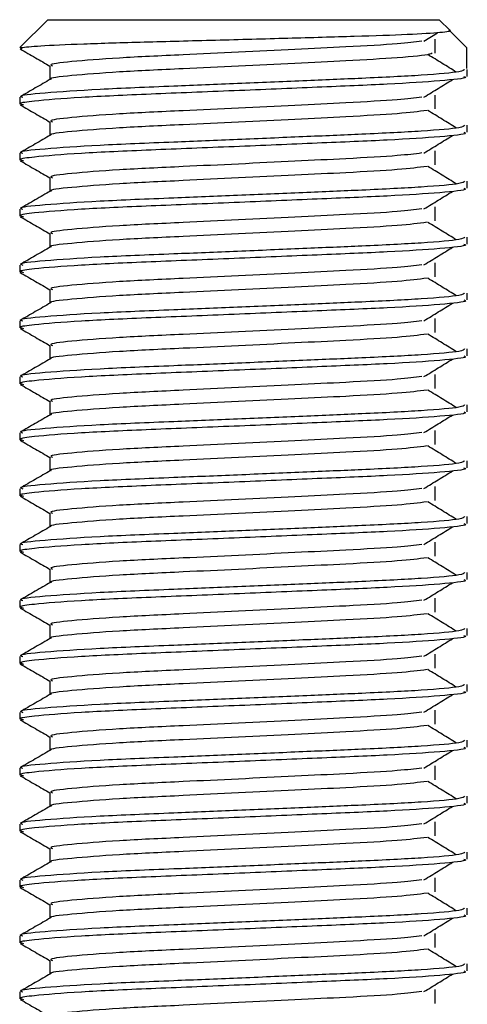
# Model space of a CAD drawing. Header units: millimetres. Extents: x 0 to 420, y 0 to 297.
# Tile 47 of 62: x 289.391 to 290.191, y 202.47 to 204.231. Entities that reach past the tile are written whole.
import ezdxf

# ---------------------------------------------------------------- set-up
doc = ezdxf.new("R2010")
doc.units = ezdxf.units.MM

msp = doc.modelspace()

# ---------------------------------------------------------------- linework, layer by layer
at = {"color": 7, "linetype": 'Continuous', "lineweight": 25}
for p, q in [((289.44066, 204.2307), (289.39066, 204.1807)), ((289.44066, 204.2307), (290.14066, 204.2307)), ((290.15976, 204.2116), (290.14066, 204.2307)), ((290.11325, 204.19225), (290.13761, 204.20719)), ((290.18915, 204.1807), (290.15757, 204.2124)), ((289.39216, 204.1807), (289.39066, 204.1807)), ((289.39216, 204.1807), (289.39515, 204.17935)), ((290.13308, 204.17097), (290.13308, 204.19597)), ((290.18915, 204.1807), (290.18915, 204.1432)), ((289.44478, 204.1482), (289.44478, 204.12372)), ((290.19066, 204.12937), (290.19066, 204.14185)), ((290.13308, 204.07097), (290.13308, 204.09597)), ((289.39066, 204.09184), (289.39066, 204.07935)), ((289.44478, 204.0482), (289.44478, 204.02372)), ((290.19066, 204.02937), (290.19066, 204.04185)), ((289.39066, 203.99184), (289.39066, 203.97935)), ((290.13308, 203.97097), (290.13308, 203.99597)), ((289.44478, 203.9482), (289.44478, 203.92372)), ((290.19066, 203.92937), (290.19066, 203.94185)), ((289.39066, 203.89184), (289.39066, 203.87935)), ((290.13308, 203.87097), (290.13308, 203.89597)), ((289.44478, 203.8482), (289.44478, 203.82372)), ((290.19066, 203.82937), (290.19066, 203.84185)), ((290.13308, 203.77097), (290.13308, 203.79597)), ((289.39066, 203.79184), (289.39066, 203.77935)), ((289.44478, 203.7482), (289.44478, 203.72372)), ((290.19066, 203.72937), (290.19066, 203.74185)), ((289.39066, 203.69184), (289.39066, 203.67935)), ((290.13308, 203.67097), (290.13308, 203.69597)), ((289.44478, 203.6482), (289.44478, 203.62372)), ((290.19066, 203.62937), (290.19066, 203.64185)), ((289.39066, 203.59184), (289.39066, 203.57935)), ((290.13308, 203.57097), (290.13308, 203.59597)), ((289.44478, 203.5482), (289.44478, 203.52372)), ((290.19066, 203.52937), (290.19066, 203.54185)), ((290.13308, 203.47097), (290.13308, 203.49597)), ((289.39066, 203.49184), (289.39066, 203.47935)), ((289.44478, 203.4482), (289.44478, 203.42372)), ((290.19066, 203.42937), (290.19066, 203.44185)), ((289.39066, 203.39184), (289.39066, 203.37935)), ((290.13308, 203.37097), (290.13308, 203.39597)), ((289.44478, 203.3482), (289.44478, 203.32372)), ((290.19066, 203.32937), (290.19066, 203.34185)), ((289.39066, 203.29184), (289.39066, 203.27935)), ((290.13308, 203.27097), (290.13308, 203.29597)), ((289.44478, 203.2482), (289.44478, 203.22372)), ((290.19066, 203.22937), (290.19066, 203.24185)), ((290.13308, 203.17097), (290.13308, 203.19597)), ((289.39066, 203.19184), (289.39066, 203.17935)), ((289.44478, 203.1482), (289.44478, 203.12372)), ((290.19066, 203.12937), (290.19066, 203.14185)), ((289.39066, 203.09184), (289.39066, 203.07935)), ((290.13308, 203.07097), (290.13308, 203.09597)), ((289.44478, 203.0482), (289.44478, 203.02372)), ((290.19066, 203.02937), (290.19066, 203.04185)), ((289.39066, 202.99184), (289.39066, 202.97935)), ((290.13308, 202.97097), (290.13308, 202.99597)), ((289.44478, 202.9482), (289.44478, 202.92372)), ((290.19066, 202.92937), (290.19066, 202.94185)), ((290.13308, 202.87097), (290.13308, 202.89597)), ((289.39066, 202.89184), (289.39066, 202.87935)), ((289.44478, 202.8482), (289.44478, 202.82372)), ((290.19066, 202.82937), (290.19066, 202.84185)), ((289.39066, 202.79184), (289.39066, 202.77935)), ((290.13308, 202.77097), (290.13308, 202.79597)), ((289.44478, 202.7482), (289.44478, 202.72372)), ((290.19066, 202.72937), (290.19066, 202.74185)), ((289.39066, 202.69184), (289.39066, 202.67935)), ((290.13308, 202.67097), (290.13308, 202.69597)), ((289.44478, 202.6482), (289.44478, 202.62372)), ((290.19066, 202.62937), (290.19066, 202.64185)), ((290.13308, 202.57097), (290.13308, 202.59597)), ((289.39066, 202.59184), (289.39066, 202.57935)), ((289.44478, 202.5482), (289.44478, 202.52372)), ((290.19066, 202.52937), (290.19066, 202.54185)), ((289.39066, 202.49184), (289.39066, 202.47935)), ((290.13308, 202.47097), (290.13308, 202.49597))]:
    msp.add_line(p, q, dxfattribs=at)
for points, knots in [([(289.39216, 204.1807), (289.40136, 204.18177), (289.41975, 204.18392), (289.50035, 204.18759), (289.60977, 204.19096), (289.739, 204.19417), (289.87151, 204.19787), (289.99245, 204.2013), (290.08887, 204.20447), (290.14774, 204.20814), (290.16264, 204.21052), (290.15976, 204.21158), (290.15975, 204.21159)], [0, 0, 0, 0, 0.11331758, 0.22663515, 0.33995271, 0.45334577, 0.56396157, 0.6742479, 0.7845973, 0.89242178, 0.99967697, 1, 1, 1, 1]), ([(290.10939, 204.19227), (290.09666, 204.19067), (290.06777, 204.18703), (289.98295, 204.18241), (289.88318, 204.17749), (289.7819, 204.17256), (289.67162, 204.16736), (289.56141, 204.16226), (289.47934, 204.15555), (289.44102, 204.15111), (289.44808, 204.14861), (289.44946, 204.14812)], [0, 0, 0, 0, 0.1028652, 0.233268, 0.3371731, 0.4438505, 0.5487917, 0.6853047, 0.8274414, 0.9661113, 1, 1, 1, 1]), ([(289.39161, 204.17836), (289.40065, 204.17313), (289.41838, 204.16287), (289.4361, 204.15261), (289.44478, 204.14758)], [0, 0, 0, 0, 0.51023729, 1, 1, 1, 1]), ([(290.12776, 204.17089), (290.12693, 204.17019), (290.12383, 204.16756), (290.07079, 204.16244), (289.984, 204.15741), (289.88293, 204.15249), (289.78195, 204.14756), (289.67165, 204.14236), (289.56116, 204.13726), (289.48032, 204.13055), (289.44195, 204.12647), (289.44688, 204.12434), (289.44717, 204.12422)], [0, 0, 0, 0, 0.0466286, 0.1747255, 0.2981604, 0.3965135, 0.4974908, 0.5968245, 0.7260432, 0.860585, 0.9918453, 1, 1, 1, 1]), ([(290.17124, 204.13693), (290.16274, 204.14215), (290.14573, 204.15259), (290.12868, 204.16302), (290.12016, 204.16824)], [0, 0, 0, 0, 0.50001, 1, 1, 1, 1]), ([(290.18587, 204.14185), (290.1848, 204.14043), (290.18227, 204.1371), (290.11569, 204.1312), (290.01404, 204.12616), (289.89742, 204.12124), (289.78059, 204.11631), (289.65297, 204.11111), (289.52555, 204.10601), (289.43059, 204.0993), (289.38627, 204.09485), (289.3945, 204.09234), (289.39615, 204.09184)], [0, 0, 0, 0, 0.0884831, 0.2078733, 0.3229232, 0.4145941, 0.508708, 0.6012919, 0.7217331, 0.8471304, 0.9694726, 1, 1, 1, 1]), ([(290.18476, 204.12937), (290.18634, 204.12874), (290.19263, 204.12624), (290.14756, 204.12124), (290.05494, 204.11527), (289.92344, 204.1099), (289.77276, 204.10341), (289.62155, 204.09752), (289.49214, 204.09163), (289.41753, 204.08547), (289.38683, 204.08136), (289.39475, 204.07908), (289.39759, 204.07826)], [0, 0, 0, 0, 0.0392666, 0.1562284, 0.2718014, 0.3845301, 0.5018235, 0.621601, 0.7409455, 0.8637639, 0.9510971, 1, 1, 1, 1]), ([(289.44567, 204.12423), (289.43663, 204.119), (289.41854, 204.10853), (289.40046, 204.09807), (289.39141, 204.09283)], [0, 0, 0, 0, 0.4999318, 1, 1, 1, 1]), ([(290.11325, 204.09225), (290.12175, 204.09747), (290.13876, 204.10791), (290.15581, 204.11835), (290.16433, 204.12357)], [0, 0, 0, 0, 0.49998865, 1, 1, 1, 1]), ([(290.10939, 204.09227), (290.09666, 204.09067), (290.06777, 204.08703), (289.98295, 204.08241), (289.88318, 204.07749), (289.7819, 204.07256), (289.67162, 204.06736), (289.56141, 204.06226), (289.47934, 204.05555), (289.44102, 204.05111), (289.44808, 204.04861), (289.44946, 204.04812)], [0, 0, 0, 0, 0.1028652, 0.233268, 0.3371731, 0.4438505, 0.5487917, 0.6853047, 0.8274414, 0.9661113, 1, 1, 1, 1]), ([(289.39161, 204.07836), (289.40065, 204.07313), (289.41838, 204.06287), (289.4361, 204.05261), (289.44478, 204.04758)], [0, 0, 0, 0, 0.5102373, 1, 1, 1, 1]), ([(290.11865, 204.06826), (290.10346, 204.06632), (290.07237, 204.06234), (289.98313, 204.05741), (289.88314, 204.05249), (289.7819, 204.04756), (289.67167, 204.04236), (289.56116, 204.03726), (289.48032, 204.03055), (289.44195, 204.02647), (289.44688, 204.02434), (289.44717, 204.02422)], [0, 0, 0, 0, 0.1249493, 0.2558292, 0.3601144, 0.4671821, 0.5725071, 0.7095196, 0.8521762, 0.9913534, 1, 1, 1, 1]), ([(290.17124, 204.03693), (290.16274, 204.04215), (290.14573, 204.05259), (290.12868, 204.06302), (290.12016, 204.06824)], [0, 0, 0, 0, 0.50001, 1, 1, 1, 1]), ([(290.18587, 204.04185), (290.1848, 204.04043), (290.18227, 204.0371), (290.11569, 204.0312), (290.01404, 204.02616), (289.89742, 204.02124), (289.78059, 204.01631), (289.65297, 204.01111), (289.52555, 204.00601), (289.43059, 203.9993), (289.38627, 203.99485), (289.3945, 203.99234), (289.39615, 203.99184)], [0, 0, 0, 0, 0.0884831, 0.2078733, 0.3229232, 0.4145941, 0.508708, 0.6012919, 0.7217331, 0.8471304, 0.9694726, 1, 1, 1, 1]), ([(289.44567, 204.02423), (289.43663, 204.019), (289.41854, 204.00853), (289.40046, 203.99807), (289.39141, 203.99283)], [0, 0, 0, 0, 0.4999318, 1, 1, 1, 1]), ([(290.18476, 204.02937), (290.18634, 204.02874), (290.19263, 204.02624), (290.14756, 204.02124), (290.05494, 204.01527), (289.92344, 204.0099), (289.77276, 204.00341), (289.62155, 203.99752), (289.49214, 203.99163), (289.41753, 203.98547), (289.38683, 203.98136), (289.39475, 203.97908), (289.39759, 203.97826)], [0, 0, 0, 0, 0.03926664, 0.15622844, 0.27180144, 0.38453008, 0.50182349, 0.62160097, 0.74094547, 0.86376393, 0.95109714, 1, 1, 1, 1]), ([(290.11325, 203.99225), (290.12175, 203.99747), (290.13876, 204.00791), (290.15581, 204.01835), (290.16433, 204.02357)], [0, 0, 0, 0, 0.4999887, 1, 1, 1, 1]), ([(290.10939, 203.99227), (290.09666, 203.99067), (290.06777, 203.98703), (289.98295, 203.98241), (289.88318, 203.97749), (289.7819, 203.97256), (289.67162, 203.96736), (289.56141, 203.96226), (289.47934, 203.95555), (289.44102, 203.95111), (289.44808, 203.94861), (289.44946, 203.94812)], [0, 0, 0, 0, 0.1028652, 0.233268, 0.3371731, 0.4438505, 0.5487917, 0.6853047, 0.8274414, 0.9661113, 1, 1, 1, 1]), ([(289.39161, 203.97836), (289.40065, 203.97313), (289.41838, 203.96287), (289.4361, 203.95261), (289.44478, 203.94758)], [0, 0, 0, 0, 0.5102373, 1, 1, 1, 1]), ([(290.11865, 203.96826), (290.10346, 203.96632), (290.07237, 203.96234), (289.98313, 203.95741), (289.88314, 203.95249), (289.7819, 203.94756), (289.67167, 203.94236), (289.56116, 203.93726), (289.48032, 203.93055), (289.44195, 203.92647), (289.44688, 203.92434), (289.44717, 203.92422)], [0, 0, 0, 0, 0.1249493, 0.2558292, 0.3601144, 0.4671821, 0.5725071, 0.7095196, 0.8521762, 0.9913534, 1, 1, 1, 1]), ([(290.17124, 203.93693), (290.16274, 203.94215), (290.14573, 203.95259), (290.12868, 203.96302), (290.12016, 203.96824)], [0, 0, 0, 0, 0.50001, 1, 1, 1, 1]), ([(290.18587, 203.94185), (290.1848, 203.94043), (290.18227, 203.9371), (290.11569, 203.9312), (290.01404, 203.92616), (289.89742, 203.92124), (289.78059, 203.91631), (289.65297, 203.91111), (289.52555, 203.90601), (289.43059, 203.8993), (289.38627, 203.89485), (289.3945, 203.89234), (289.39615, 203.89184)], [0, 0, 0, 0, 0.0884831, 0.2078733, 0.3229232, 0.4145941, 0.508708, 0.6012919, 0.7217331, 0.8471304, 0.9694726, 1, 1, 1, 1]), ([(289.44567, 203.92423), (289.43663, 203.919), (289.41854, 203.90853), (289.40046, 203.89807), (289.39141, 203.89283)], [0, 0, 0, 0, 0.49993182, 1, 1, 1, 1]), ([(290.18476, 203.92937), (290.18634, 203.92874), (290.19263, 203.92624), (290.14756, 203.92124), (290.05494, 203.91527), (289.92344, 203.9099), (289.77276, 203.90341), (289.62155, 203.89752), (289.49214, 203.89163), (289.41753, 203.88547), (289.38683, 203.88136), (289.39475, 203.87908), (289.39759, 203.87826)], [0, 0, 0, 0, 0.0392666, 0.1562284, 0.2718014, 0.3845301, 0.5018235, 0.621601, 0.7409455, 0.8637639, 0.9510971, 1, 1, 1, 1]), ([(290.11325, 203.89225), (290.12175, 203.89747), (290.13876, 203.90791), (290.15581, 203.91835), (290.16433, 203.92357)], [0, 0, 0, 0, 0.4999887, 1, 1, 1, 1]), ([(290.10939, 203.89227), (290.09666, 203.89067), (290.06777, 203.88703), (289.98295, 203.88241), (289.88318, 203.87749), (289.7819, 203.87256), (289.67162, 203.86736), (289.56141, 203.86226), (289.47934, 203.85555), (289.44102, 203.85111), (289.44808, 203.84861), (289.44946, 203.84812)], [0, 0, 0, 0, 0.1028652, 0.233268, 0.3371731, 0.4438505, 0.5487917, 0.6853047, 0.8274414, 0.9661113, 1, 1, 1, 1]), ([(289.39161, 203.87836), (289.40065, 203.87313), (289.41838, 203.86287), (289.4361, 203.85261), (289.44478, 203.84758)], [0, 0, 0, 0, 0.5102373, 1, 1, 1, 1]), ([(290.11865, 203.86826), (290.10346, 203.86632), (290.07237, 203.86234), (289.98313, 203.85741), (289.88314, 203.85249), (289.7819, 203.84756), (289.67167, 203.84236), (289.56116, 203.83726), (289.48032, 203.83055), (289.44195, 203.82647), (289.44688, 203.82434), (289.44717, 203.82422)], [0, 0, 0, 0, 0.12494928, 0.25582918, 0.3601144, 0.46718207, 0.57250713, 0.70951956, 0.8521762, 0.99135341, 1, 1, 1, 1]), ([(290.17124, 203.83693), (290.16274, 203.84215), (290.14573, 203.85259), (290.12868, 203.86302), (290.12016, 203.86824)], [0, 0, 0, 0, 0.50001, 1, 1, 1, 1]), ([(290.18587, 203.84185), (290.1848, 203.84043), (290.18227, 203.8371), (290.11569, 203.8312), (290.01404, 203.82616), (289.89742, 203.82124), (289.78059, 203.81631), (289.65297, 203.81111), (289.52555, 203.80601), (289.43059, 203.7993), (289.38627, 203.79485), (289.3945, 203.79234), (289.39615, 203.79184)], [0, 0, 0, 0, 0.0884831, 0.2078733, 0.3229232, 0.4145941, 0.508708, 0.6012919, 0.7217331, 0.8471304, 0.9694726, 1, 1, 1, 1]), ([(290.18476, 203.82937), (290.18634, 203.82874), (290.19263, 203.82624), (290.14756, 203.82124), (290.05494, 203.81527), (289.92344, 203.8099), (289.77276, 203.80341), (289.62155, 203.79752), (289.49214, 203.79163), (289.41753, 203.78547), (289.38683, 203.78136), (289.39475, 203.77908), (289.39759, 203.77826)], [0, 0, 0, 0, 0.03926664, 0.15622844, 0.27180144, 0.38453008, 0.50182349, 0.62160097, 0.74094547, 0.86376393, 0.95109714, 1, 1, 1, 1]), ([(289.44567, 203.82423), (289.43663, 203.819), (289.41854, 203.80853), (289.40046, 203.79807), (289.39141, 203.79283)], [0, 0, 0, 0, 0.49993182, 1, 1, 1, 1]), ([(290.11325, 203.79225), (290.12175, 203.79747), (290.13876, 203.80791), (290.15581, 203.81835), (290.16433, 203.82357)], [0, 0, 0, 0, 0.4999887, 1, 1, 1, 1]), ([(289.39161, 203.77836), (289.40065, 203.77313), (289.41838, 203.76287), (289.4361, 203.75261), (289.44478, 203.74758)], [0, 0, 0, 0, 0.51023729, 1, 1, 1, 1]), ([(290.10939, 203.79227), (290.09666, 203.79067), (290.06777, 203.78703), (289.98295, 203.78241), (289.88318, 203.77749), (289.7819, 203.77256), (289.67162, 203.76736), (289.56141, 203.76226), (289.47934, 203.75555), (289.44102, 203.75111), (289.44808, 203.74861), (289.44946, 203.74812)], [0, 0, 0, 0, 0.1028652, 0.233268, 0.3371731, 0.4438505, 0.5487917, 0.6853047, 0.8274414, 0.9661113, 1, 1, 1, 1]), ([(290.11865, 203.76826), (290.10346, 203.76632), (290.07237, 203.76234), (289.98313, 203.75741), (289.88314, 203.75249), (289.7819, 203.74756), (289.67167, 203.74236), (289.56116, 203.73726), (289.48032, 203.73055), (289.44195, 203.72647), (289.44688, 203.72434), (289.44717, 203.72422)], [0, 0, 0, 0, 0.1249493, 0.2558292, 0.3601144, 0.4671821, 0.5725071, 0.7095196, 0.8521762, 0.9913534, 1, 1, 1, 1]), ([(290.17124, 203.73693), (290.16274, 203.74215), (290.14573, 203.75259), (290.12868, 203.76302), (290.12016, 203.76824)], [0, 0, 0, 0, 0.50001, 1, 1, 1, 1]), ([(290.18587, 203.74185), (290.1848, 203.74043), (290.18227, 203.7371), (290.11569, 203.7312), (290.01404, 203.72616), (289.89742, 203.72124), (289.78059, 203.71631), (289.65297, 203.71111), (289.52555, 203.70601), (289.43059, 203.6993), (289.38627, 203.69485), (289.3945, 203.69234), (289.39615, 203.69184)], [0, 0, 0, 0, 0.0884831, 0.2078733, 0.3229232, 0.4145941, 0.508708, 0.6012919, 0.7217331, 0.8471304, 0.9694726, 1, 1, 1, 1]), ([(289.44567, 203.72423), (289.43663, 203.719), (289.41854, 203.70853), (289.40046, 203.69807), (289.39141, 203.69283)], [0, 0, 0, 0, 0.4999318, 1, 1, 1, 1]), ([(290.18476, 203.72937), (290.18634, 203.72874), (290.19263, 203.72624), (290.14756, 203.72124), (290.05494, 203.71527), (289.92344, 203.7099), (289.77276, 203.70341), (289.62155, 203.69752), (289.49214, 203.69163), (289.41753, 203.68547), (289.38683, 203.68136), (289.39475, 203.67908), (289.39759, 203.67826)], [0, 0, 0, 0, 0.0392666, 0.1562284, 0.2718014, 0.3845301, 0.5018235, 0.621601, 0.7409455, 0.8637639, 0.9510971, 1, 1, 1, 1]), ([(290.11325, 203.69225), (290.12175, 203.69747), (290.13876, 203.70791), (290.15581, 203.71835), (290.16433, 203.72357)], [0, 0, 0, 0, 0.4999887, 1, 1, 1, 1]), ([(290.10939, 203.69227), (290.09666, 203.69067), (290.06777, 203.68703), (289.98295, 203.68241), (289.88318, 203.67749), (289.7819, 203.67256), (289.67162, 203.66736), (289.56141, 203.66226), (289.47934, 203.65555), (289.44102, 203.65111), (289.44808, 203.64861), (289.44946, 203.64812)], [0, 0, 0, 0, 0.1028652, 0.233268, 0.3371731, 0.4438505, 0.5487917, 0.6853047, 0.8274414, 0.9661113, 1, 1, 1, 1]), ([(289.39161, 203.67836), (289.40065, 203.67313), (289.41838, 203.66287), (289.4361, 203.65261), (289.44478, 203.64758)], [0, 0, 0, 0, 0.5102373, 1, 1, 1, 1]), ([(290.11865, 203.66826), (290.10346, 203.66632), (290.07237, 203.66234), (289.98313, 203.65741), (289.88314, 203.65249), (289.7819, 203.64756), (289.67167, 203.64236), (289.56116, 203.63726), (289.48032, 203.63055), (289.44195, 203.62647), (289.44688, 203.62434), (289.44717, 203.62422)], [0, 0, 0, 0, 0.1249493, 0.2558292, 0.3601144, 0.4671821, 0.5725071, 0.7095196, 0.8521762, 0.9913534, 1, 1, 1, 1]), ([(290.17124, 203.63693), (290.16274, 203.64215), (290.14573, 203.65259), (290.12868, 203.66302), (290.12016, 203.66824)], [0, 0, 0, 0, 0.50001, 1, 1, 1, 1]), ([(290.18587, 203.64185), (290.1848, 203.64043), (290.18227, 203.6371), (290.11569, 203.6312), (290.01404, 203.62616), (289.89742, 203.62124), (289.78059, 203.61631), (289.65297, 203.61111), (289.52555, 203.60601), (289.43059, 203.5993), (289.38627, 203.59485), (289.3945, 203.59234), (289.39615, 203.59184)], [0, 0, 0, 0, 0.0884831, 0.2078733, 0.3229232, 0.4145941, 0.508708, 0.6012919, 0.7217331, 0.8471304, 0.9694726, 1, 1, 1, 1]), ([(289.44567, 203.62423), (289.43663, 203.619), (289.41854, 203.60853), (289.40046, 203.59807), (289.39141, 203.59283)], [0, 0, 0, 0, 0.4999318, 1, 1, 1, 1]), ([(290.18476, 203.62937), (290.18634, 203.62874), (290.19263, 203.62624), (290.14756, 203.62124), (290.05494, 203.61527), (289.92344, 203.6099), (289.77276, 203.60341), (289.62155, 203.59752), (289.49214, 203.59163), (289.41753, 203.58547), (289.38683, 203.58136), (289.39475, 203.57908), (289.39759, 203.57826)], [0, 0, 0, 0, 0.0392666, 0.1562284, 0.2718014, 0.3845301, 0.5018235, 0.621601, 0.7409455, 0.8637639, 0.9510971, 1, 1, 1, 1]), ([(290.11325, 203.59225), (290.12175, 203.59747), (290.13876, 203.60791), (290.15581, 203.61835), (290.16433, 203.62357)], [0, 0, 0, 0, 0.4999887, 1, 1, 1, 1]), ([(290.10939, 203.59227), (290.09666, 203.59067), (290.06777, 203.58703), (289.98295, 203.58241), (289.88318, 203.57749), (289.7819, 203.57256), (289.67162, 203.56736), (289.56141, 203.56226), (289.47934, 203.55555), (289.44102, 203.55111), (289.44808, 203.54861), (289.44946, 203.54812)], [0, 0, 0, 0, 0.10286515, 0.233268, 0.33717311, 0.44385053, 0.54879169, 0.68530472, 0.82744139, 0.9661113, 1, 1, 1, 1]), ([(289.39161, 203.57836), (289.40065, 203.57313), (289.41838, 203.56287), (289.4361, 203.55261), (289.44478, 203.54758)], [0, 0, 0, 0, 0.5102373, 1, 1, 1, 1]), ([(290.11865, 203.56826), (290.10346, 203.56632), (290.07237, 203.56234), (289.98313, 203.55741), (289.88314, 203.55249), (289.7819, 203.54756), (289.67167, 203.54236), (289.56116, 203.53726), (289.48032, 203.53055), (289.44195, 203.52647), (289.44688, 203.52434), (289.44717, 203.52422)], [0, 0, 0, 0, 0.1249493, 0.2558292, 0.3601144, 0.4671821, 0.5725071, 0.7095196, 0.8521762, 0.9913534, 1, 1, 1, 1]), ([(290.17124, 203.53693), (290.16274, 203.54215), (290.14573, 203.55259), (290.12868, 203.56302), (290.12016, 203.56824)], [0, 0, 0, 0, 0.50001, 1, 1, 1, 1]), ([(290.18587, 203.54185), (290.1848, 203.54043), (290.18227, 203.5371), (290.11569, 203.5312), (290.01404, 203.52616), (289.89742, 203.52124), (289.78059, 203.51631), (289.65297, 203.51111), (289.52555, 203.50601), (289.43059, 203.4993), (289.38627, 203.49485), (289.3945, 203.49234), (289.39615, 203.49184)], [0, 0, 0, 0, 0.0884831, 0.2078733, 0.3229232, 0.4145941, 0.508708, 0.6012919, 0.7217331, 0.8471304, 0.9694726, 1, 1, 1, 1]), ([(290.18476, 203.52937), (290.18634, 203.52874), (290.19263, 203.52624), (290.14756, 203.52124), (290.05494, 203.51527), (289.92344, 203.5099), (289.77276, 203.50341), (289.62155, 203.49752), (289.49214, 203.49163), (289.41753, 203.48547), (289.38683, 203.48136), (289.39475, 203.47908), (289.39759, 203.47826)], [0, 0, 0, 0, 0.0392666, 0.1562284, 0.2718014, 0.3845301, 0.5018235, 0.621601, 0.7409455, 0.8637639, 0.9510971, 1, 1, 1, 1]), ([(289.44567, 203.52423), (289.43663, 203.519), (289.41854, 203.50853), (289.40046, 203.49807), (289.39141, 203.49283)], [0, 0, 0, 0, 0.4999318, 1, 1, 1, 1]), ([(290.11325, 203.49225), (290.12175, 203.49747), (290.13876, 203.50791), (290.15581, 203.51835), (290.16433, 203.52357)], [0, 0, 0, 0, 0.4999887, 1, 1, 1, 1]), ([(289.39161, 203.47836), (289.40065, 203.47313), (289.41838, 203.46287), (289.4361, 203.45261), (289.44478, 203.44758)], [0, 0, 0, 0, 0.5102373, 1, 1, 1, 1]), ([(290.10939, 203.49227), (290.09666, 203.49067), (290.06777, 203.48703), (289.98295, 203.48241), (289.88318, 203.47749), (289.7819, 203.47256), (289.67162, 203.46736), (289.56141, 203.46226), (289.47934, 203.45555), (289.44102, 203.45111), (289.44808, 203.44861), (289.44946, 203.44812)], [0, 0, 0, 0, 0.1028652, 0.233268, 0.3371731, 0.4438505, 0.5487917, 0.6853047, 0.8274414, 0.9661113, 1, 1, 1, 1]), ([(290.11865, 203.46826), (290.10346, 203.46632), (290.07237, 203.46234), (289.98313, 203.45741), (289.88314, 203.45249), (289.7819, 203.44756), (289.67167, 203.44236), (289.56116, 203.43726), (289.48032, 203.43055), (289.44195, 203.42647), (289.44688, 203.42434), (289.44717, 203.42422)], [0, 0, 0, 0, 0.1249493, 0.2558292, 0.3601144, 0.4671821, 0.5725071, 0.7095196, 0.8521762, 0.9913534, 1, 1, 1, 1]), ([(290.17124, 203.43693), (290.16274, 203.44215), (290.14573, 203.45259), (290.12868, 203.46302), (290.12016, 203.46824)], [0, 0, 0, 0, 0.50001, 1, 1, 1, 1]), ([(290.18587, 203.44185), (290.1848, 203.44043), (290.18227, 203.4371), (290.11569, 203.4312), (290.01404, 203.42616), (289.89742, 203.42124), (289.78059, 203.41631), (289.65297, 203.41111), (289.52555, 203.40601), (289.43059, 203.3993), (289.38627, 203.39485), (289.3945, 203.39234), (289.39615, 203.39184)], [0, 0, 0, 0, 0.0884831, 0.2078733, 0.3229232, 0.4145941, 0.508708, 0.6012919, 0.7217331, 0.8471304, 0.9694726, 1, 1, 1, 1]), ([(289.44567, 203.42423), (289.43663, 203.419), (289.41854, 203.40853), (289.40046, 203.39807), (289.39141, 203.39283)], [0, 0, 0, 0, 0.4999318, 1, 1, 1, 1]), ([(290.18476, 203.42937), (290.18634, 203.42874), (290.19263, 203.42624), (290.14756, 203.42124), (290.05494, 203.41527), (289.92344, 203.4099), (289.77276, 203.40341), (289.62155, 203.39752), (289.49214, 203.39163), (289.41753, 203.38547), (289.38683, 203.38136), (289.39475, 203.37908), (289.39759, 203.37826)], [0, 0, 0, 0, 0.0392666, 0.1562284, 0.2718014, 0.3845301, 0.5018235, 0.621601, 0.7409455, 0.8637639, 0.9510971, 1, 1, 1, 1]), ([(290.11325, 203.39225), (290.12175, 203.39747), (290.13876, 203.40791), (290.15581, 203.41835), (290.16433, 203.42357)], [0, 0, 0, 0, 0.4999887, 1, 1, 1, 1]), ([(290.10939, 203.39227), (290.09666, 203.39067), (290.06777, 203.38703), (289.98295, 203.38241), (289.88318, 203.37749), (289.7819, 203.37256), (289.67162, 203.36736), (289.56141, 203.36226), (289.47934, 203.35555), (289.44102, 203.35111), (289.44808, 203.34861), (289.44946, 203.34812)], [0, 0, 0, 0, 0.1028652, 0.233268, 0.3371731, 0.4438505, 0.5487917, 0.6853047, 0.8274414, 0.9661113, 1, 1, 1, 1]), ([(289.39161, 203.37836), (289.40065, 203.37313), (289.41838, 203.36287), (289.4361, 203.35261), (289.44478, 203.34758)], [0, 0, 0, 0, 0.5102373, 1, 1, 1, 1]), ([(290.11865, 203.36826), (290.10346, 203.36632), (290.07237, 203.36234), (289.98313, 203.35741), (289.88314, 203.35249), (289.7819, 203.34756), (289.67167, 203.34236), (289.56116, 203.33726), (289.48032, 203.33055), (289.44195, 203.32647), (289.44688, 203.32434), (289.44717, 203.32422)], [0, 0, 0, 0, 0.1249493, 0.2558292, 0.3601144, 0.4671821, 0.5725071, 0.7095196, 0.8521762, 0.9913534, 1, 1, 1, 1]), ([(290.17124, 203.33693), (290.16274, 203.34215), (290.14573, 203.35259), (290.12868, 203.36302), (290.12016, 203.36824)], [0, 0, 0, 0, 0.50001, 1, 1, 1, 1]), ([(290.18587, 203.34185), (290.1848, 203.34043), (290.18227, 203.3371), (290.11569, 203.3312), (290.01404, 203.32616), (289.89742, 203.32124), (289.78059, 203.31631), (289.65297, 203.31111), (289.52555, 203.30601), (289.43059, 203.2993), (289.38627, 203.29485), (289.3945, 203.29234), (289.39615, 203.29184)], [0, 0, 0, 0, 0.0884831, 0.2078733, 0.3229232, 0.4145941, 0.508708, 0.6012919, 0.7217331, 0.8471304, 0.9694726, 1, 1, 1, 1]), ([(289.44567, 203.32423), (289.43663, 203.319), (289.41854, 203.30853), (289.40046, 203.29807), (289.39141, 203.29283)], [0, 0, 0, 0, 0.4999318, 1, 1, 1, 1]), ([(290.18476, 203.32937), (290.18634, 203.32874), (290.19263, 203.32624), (290.14756, 203.32124), (290.05494, 203.31527), (289.92344, 203.3099), (289.77276, 203.30341), (289.62155, 203.29752), (289.49214, 203.29163), (289.41753, 203.28547), (289.38683, 203.28136), (289.39475, 203.27908), (289.39759, 203.27826)], [0, 0, 0, 0, 0.0392666, 0.1562284, 0.2718014, 0.3845301, 0.5018235, 0.621601, 0.7409455, 0.8637639, 0.9510971, 1, 1, 1, 1]), ([(290.11325, 203.29225), (290.12175, 203.29747), (290.13876, 203.30791), (290.15581, 203.31835), (290.16433, 203.32357)], [0, 0, 0, 0, 0.4999887, 1, 1, 1, 1]), ([(290.10939, 203.29227), (290.09666, 203.29067), (290.06777, 203.28703), (289.98295, 203.28241), (289.88318, 203.27749), (289.7819, 203.27256), (289.67162, 203.26736), (289.56141, 203.26226), (289.47934, 203.25555), (289.44102, 203.25111), (289.44808, 203.24861), (289.44946, 203.24812)], [0, 0, 0, 0, 0.1028652, 0.233268, 0.3371731, 0.4438505, 0.5487917, 0.6853047, 0.8274414, 0.9661113, 1, 1, 1, 1]), ([(289.39161, 203.27836), (289.40065, 203.27313), (289.41838, 203.26287), (289.4361, 203.25261), (289.44478, 203.24758)], [0, 0, 0, 0, 0.5102373, 1, 1, 1, 1]), ([(290.11865, 203.26826), (290.10346, 203.26632), (290.07237, 203.26234), (289.98313, 203.25741), (289.88314, 203.25249), (289.7819, 203.24756), (289.67167, 203.24236), (289.56116, 203.23726), (289.48032, 203.23055), (289.44195, 203.22647), (289.44688, 203.22434), (289.44717, 203.22422)], [0, 0, 0, 0, 0.1249493, 0.2558292, 0.3601144, 0.4671821, 0.5725071, 0.7095196, 0.8521762, 0.9913534, 1, 1, 1, 1]), ([(290.17124, 203.23693), (290.16274, 203.24215), (290.14573, 203.25259), (290.12868, 203.26302), (290.12016, 203.26824)], [0, 0, 0, 0, 0.50001003, 1, 1, 1, 1]), ([(290.18587, 203.24185), (290.1848, 203.24043), (290.18227, 203.2371), (290.11569, 203.2312), (290.01404, 203.22616), (289.89742, 203.22124), (289.78059, 203.21631), (289.65297, 203.21111), (289.52555, 203.20601), (289.43059, 203.1993), (289.38627, 203.19485), (289.3945, 203.19234), (289.39615, 203.19184)], [0, 0, 0, 0, 0.0884831, 0.2078733, 0.3229232, 0.4145941, 0.508708, 0.6012919, 0.7217331, 0.8471304, 0.9694726, 1, 1, 1, 1]), ([(290.18476, 203.22937), (290.18634, 203.22874), (290.19263, 203.22624), (290.14756, 203.22124), (290.05494, 203.21527), (289.92344, 203.2099), (289.77276, 203.20341), (289.62155, 203.19752), (289.49214, 203.19163), (289.41753, 203.18547), (289.38683, 203.18136), (289.39475, 203.17908), (289.39759, 203.17826)], [0, 0, 0, 0, 0.0392666, 0.1562284, 0.2718014, 0.3845301, 0.5018235, 0.621601, 0.7409455, 0.8637639, 0.9510971, 1, 1, 1, 1]), ([(289.44567, 203.22423), (289.43663, 203.219), (289.41854, 203.20853), (289.40046, 203.19807), (289.39141, 203.19283)], [0, 0, 0, 0, 0.4999318, 1, 1, 1, 1]), ([(290.11325, 203.19225), (290.12175, 203.19747), (290.13876, 203.20791), (290.15581, 203.21835), (290.16433, 203.22357)], [0, 0, 0, 0, 0.4999887, 1, 1, 1, 1]), ([(289.39161, 203.17836), (289.40065, 203.17313), (289.41838, 203.16287), (289.4361, 203.15261), (289.44478, 203.14758)], [0, 0, 0, 0, 0.5102373, 1, 1, 1, 1]), ([(290.10939, 203.19227), (290.09666, 203.19067), (290.06777, 203.18703), (289.98295, 203.18241), (289.88318, 203.17749), (289.7819, 203.17256), (289.67162, 203.16736), (289.56141, 203.16226), (289.47934, 203.15555), (289.44102, 203.15111), (289.44808, 203.14861), (289.44946, 203.14812)], [0, 0, 0, 0, 0.1028652, 0.233268, 0.3371731, 0.4438505, 0.5487917, 0.6853047, 0.8274414, 0.9661113, 1, 1, 1, 1]), ([(290.11865, 203.16826), (290.10346, 203.16632), (290.07237, 203.16234), (289.98313, 203.15741), (289.88314, 203.15249), (289.7819, 203.14756), (289.67167, 203.14236), (289.56116, 203.13726), (289.48032, 203.13055), (289.44195, 203.12647), (289.44688, 203.12434), (289.44717, 203.12422)], [0, 0, 0, 0, 0.12494928, 0.25582918, 0.3601144, 0.46718207, 0.57250713, 0.70951956, 0.8521762, 0.99135341, 1, 1, 1, 1]), ([(290.17124, 203.13693), (290.16274, 203.14215), (290.14573, 203.15259), (290.12868, 203.16302), (290.12016, 203.16824)], [0, 0, 0, 0, 0.50001, 1, 1, 1, 1]), ([(290.18587, 203.14185), (290.1848, 203.14043), (290.18227, 203.1371), (290.11569, 203.1312), (290.01404, 203.12616), (289.89742, 203.12124), (289.78059, 203.11631), (289.65297, 203.11111), (289.52555, 203.10601), (289.43059, 203.0993), (289.38627, 203.09485), (289.3945, 203.09234), (289.39615, 203.09184)], [0, 0, 0, 0, 0.0884831, 0.2078733, 0.3229232, 0.4145941, 0.508708, 0.6012919, 0.7217331, 0.8471304, 0.9694726, 1, 1, 1, 1]), ([(289.44567, 203.12423), (289.43663, 203.119), (289.41854, 203.10853), (289.40046, 203.09807), (289.39141, 203.09283)], [0, 0, 0, 0, 0.4999318, 1, 1, 1, 1]), ([(290.18476, 203.12937), (290.18634, 203.12874), (290.19263, 203.12624), (290.14756, 203.12124), (290.05494, 203.11527), (289.92344, 203.1099), (289.77276, 203.10341), (289.62155, 203.09752), (289.49214, 203.09163), (289.41753, 203.08547), (289.38683, 203.08136), (289.39475, 203.07908), (289.39759, 203.07826)], [0, 0, 0, 0, 0.0392666, 0.1562284, 0.2718014, 0.3845301, 0.5018235, 0.621601, 0.7409455, 0.8637639, 0.9510971, 1, 1, 1, 1]), ([(290.11325, 203.09225), (290.12175, 203.09747), (290.13876, 203.10791), (290.15581, 203.11835), (290.16433, 203.12357)], [0, 0, 0, 0, 0.4999887, 1, 1, 1, 1]), ([(290.10939, 203.09227), (290.09666, 203.09067), (290.06777, 203.08703), (289.98295, 203.08241), (289.88318, 203.07749), (289.7819, 203.07256), (289.67162, 203.06736), (289.56141, 203.06226), (289.47934, 203.05555), (289.44102, 203.05111), (289.44808, 203.04861), (289.44946, 203.04812)], [0, 0, 0, 0, 0.1028652, 0.233268, 0.3371731, 0.4438505, 0.5487917, 0.6853047, 0.8274414, 0.9661113, 1, 1, 1, 1]), ([(289.39161, 203.07836), (289.40065, 203.07313), (289.41838, 203.06287), (289.4361, 203.05261), (289.44478, 203.04758)], [0, 0, 0, 0, 0.5102373, 1, 1, 1, 1]), ([(290.11865, 203.06826), (290.10346, 203.06632), (290.07237, 203.06234), (289.98313, 203.05741), (289.88314, 203.05249), (289.7819, 203.04756), (289.67167, 203.04236), (289.56116, 203.03726), (289.48032, 203.03055), (289.44195, 203.02647), (289.44688, 203.02434), (289.44717, 203.02422)], [0, 0, 0, 0, 0.12494928, 0.25582918, 0.3601144, 0.46718207, 0.57250713, 0.70951956, 0.8521762, 0.99135341, 1, 1, 1, 1]), ([(290.17124, 203.03693), (290.16274, 203.04215), (290.14573, 203.05259), (290.12868, 203.06302), (290.12016, 203.06824)], [0, 0, 0, 0, 0.50001, 1, 1, 1, 1]), ([(290.18587, 203.04185), (290.1848, 203.04043), (290.18227, 203.0371), (290.11569, 203.0312), (290.01404, 203.02616), (289.89742, 203.02124), (289.78059, 203.01631), (289.65297, 203.01111), (289.52555, 203.00601), (289.43059, 202.9993), (289.38627, 202.99485), (289.3945, 202.99234), (289.39615, 202.99184)], [0, 0, 0, 0, 0.0884831, 0.2078733, 0.3229232, 0.4145941, 0.508708, 0.6012919, 0.7217331, 0.8471304, 0.9694726, 1, 1, 1, 1]), ([(289.44567, 203.02423), (289.43663, 203.019), (289.41854, 203.00853), (289.40046, 202.99807), (289.39141, 202.99283)], [0, 0, 0, 0, 0.4999318, 1, 1, 1, 1]), ([(290.18476, 203.02937), (290.18634, 203.02874), (290.19263, 203.02624), (290.14756, 203.02124), (290.05494, 203.01527), (289.92344, 203.0099), (289.77276, 203.00341), (289.62155, 202.99752), (289.49214, 202.99163), (289.41753, 202.98547), (289.38683, 202.98136), (289.39475, 202.97908), (289.39759, 202.97826)], [0, 0, 0, 0, 0.0392666, 0.1562284, 0.2718014, 0.3845301, 0.5018235, 0.621601, 0.7409455, 0.8637639, 0.9510971, 1, 1, 1, 1]), ([(290.11325, 202.99225), (290.12175, 202.99747), (290.13876, 203.00791), (290.15581, 203.01835), (290.16433, 203.02357)], [0, 0, 0, 0, 0.4999887, 1, 1, 1, 1]), ([(290.10939, 202.99227), (290.09666, 202.99067), (290.06777, 202.98703), (289.98295, 202.98241), (289.88318, 202.97749), (289.7819, 202.97256), (289.67162, 202.96736), (289.56141, 202.96226), (289.47934, 202.95555), (289.44102, 202.95111), (289.44808, 202.94861), (289.44946, 202.94812)], [0, 0, 0, 0, 0.1028652, 0.233268, 0.3371731, 0.4438505, 0.5487917, 0.6853047, 0.8274414, 0.9661113, 1, 1, 1, 1]), ([(289.39161, 202.97836), (289.40065, 202.97313), (289.41838, 202.96287), (289.4361, 202.95261), (289.44478, 202.94758)], [0, 0, 0, 0, 0.5102373, 1, 1, 1, 1]), ([(290.11865, 202.96826), (290.10346, 202.96632), (290.07237, 202.96234), (289.98313, 202.95741), (289.88314, 202.95249), (289.7819, 202.94756), (289.67167, 202.94236), (289.56116, 202.93726), (289.48032, 202.93055), (289.44195, 202.92647), (289.44688, 202.92434), (289.44717, 202.92422)], [0, 0, 0, 0, 0.1249493, 0.2558292, 0.3601144, 0.4671821, 0.5725071, 0.7095196, 0.8521762, 0.9913534, 1, 1, 1, 1]), ([(290.17124, 202.93693), (290.16274, 202.94215), (290.14573, 202.95259), (290.12868, 202.96302), (290.12016, 202.96824)], [0, 0, 0, 0, 0.50001, 1, 1, 1, 1]), ([(290.18587, 202.94185), (290.1848, 202.94043), (290.18227, 202.9371), (290.11569, 202.9312), (290.01404, 202.92616), (289.89742, 202.92124), (289.78059, 202.91631), (289.65297, 202.91111), (289.52555, 202.90601), (289.43059, 202.8993), (289.38627, 202.89485), (289.3945, 202.89234), (289.39615, 202.89184)], [0, 0, 0, 0, 0.0884831, 0.2078733, 0.3229232, 0.4145941, 0.508708, 0.6012919, 0.7217331, 0.8471304, 0.9694726, 1, 1, 1, 1]), ([(289.44567, 202.92423), (289.43663, 202.919), (289.41854, 202.90853), (289.40046, 202.89807), (289.39141, 202.89283)], [0, 0, 0, 0, 0.4999318, 1, 1, 1, 1]), ([(290.18476, 202.92937), (290.18634, 202.92874), (290.19263, 202.92624), (290.14756, 202.92124), (290.05494, 202.91527), (289.92344, 202.9099), (289.77276, 202.90341), (289.62155, 202.89752), (289.49214, 202.89163), (289.41753, 202.88547), (289.38683, 202.88136), (289.39475, 202.87908), (289.39759, 202.87826)], [0, 0, 0, 0, 0.0392666, 0.1562284, 0.2718014, 0.3845301, 0.5018235, 0.621601, 0.7409455, 0.8637639, 0.9510971, 1, 1, 1, 1]), ([(290.11325, 202.89225), (290.12175, 202.89747), (290.13876, 202.90791), (290.15581, 202.91835), (290.16433, 202.92357)], [0, 0, 0, 0, 0.4999887, 1, 1, 1, 1]), ([(289.39161, 202.87836), (289.40065, 202.87313), (289.41838, 202.86287), (289.4361, 202.85261), (289.44478, 202.84758)], [0, 0, 0, 0, 0.5102373, 1, 1, 1, 1]), ([(290.10939, 202.89227), (290.09666, 202.89067), (290.06777, 202.88703), (289.98295, 202.88241), (289.88318, 202.87749), (289.7819, 202.87256), (289.67162, 202.86736), (289.56141, 202.86226), (289.47934, 202.85555), (289.44102, 202.85111), (289.44808, 202.84861), (289.44946, 202.84812)], [0, 0, 0, 0, 0.1028652, 0.233268, 0.3371731, 0.4438505, 0.5487917, 0.6853047, 0.8274414, 0.9661113, 1, 1, 1, 1]), ([(290.11865, 202.86826), (290.10346, 202.86632), (290.07237, 202.86234), (289.98313, 202.85741), (289.88314, 202.85249), (289.7819, 202.84756), (289.67167, 202.84236), (289.56116, 202.83726), (289.48032, 202.83055), (289.44195, 202.82647), (289.44688, 202.82434), (289.44717, 202.82422)], [0, 0, 0, 0, 0.1249493, 0.2558292, 0.3601144, 0.4671821, 0.5725071, 0.7095196, 0.8521762, 0.9913534, 1, 1, 1, 1]), ([(290.17124, 202.83693), (290.16274, 202.84215), (290.14573, 202.85259), (290.12868, 202.86302), (290.12016, 202.86824)], [0, 0, 0, 0, 0.50001, 1, 1, 1, 1]), ([(290.18587, 202.84185), (290.1848, 202.84043), (290.18227, 202.8371), (290.11569, 202.8312), (290.01404, 202.82616), (289.89742, 202.82124), (289.78059, 202.81631), (289.65297, 202.81111), (289.52555, 202.80601), (289.43059, 202.7993), (289.38627, 202.79485), (289.3945, 202.79234), (289.39615, 202.79184)], [0, 0, 0, 0, 0.0884831, 0.2078733, 0.3229232, 0.4145941, 0.508708, 0.6012919, 0.7217331, 0.8471304, 0.9694726, 1, 1, 1, 1]), ([(289.44567, 202.82423), (289.43663, 202.819), (289.41854, 202.80853), (289.40046, 202.79807), (289.39141, 202.79283)], [0, 0, 0, 0, 0.4999318, 1, 1, 1, 1]), ([(290.18476, 202.82937), (290.18634, 202.82874), (290.19263, 202.82624), (290.14756, 202.82124), (290.05494, 202.81527), (289.92344, 202.8099), (289.77276, 202.80341), (289.62155, 202.79752), (289.49214, 202.79163), (289.41753, 202.78547), (289.38683, 202.78136), (289.39475, 202.77908), (289.39759, 202.77826)], [0, 0, 0, 0, 0.0392666, 0.1562284, 0.2718014, 0.3845301, 0.5018235, 0.621601, 0.7409455, 0.8637639, 0.9510971, 1, 1, 1, 1]), ([(290.11325, 202.79225), (290.12175, 202.79747), (290.13876, 202.80791), (290.15581, 202.81835), (290.16433, 202.82357)], [0, 0, 0, 0, 0.4999887, 1, 1, 1, 1]), ([(290.10939, 202.79227), (290.09666, 202.79067), (290.06777, 202.78703), (289.98295, 202.78241), (289.88318, 202.77749), (289.7819, 202.77256), (289.67162, 202.76736), (289.56141, 202.76226), (289.47934, 202.75555), (289.44102, 202.75111), (289.44808, 202.74861), (289.44946, 202.74812)], [0, 0, 0, 0, 0.1028652, 0.233268, 0.3371731, 0.4438505, 0.5487917, 0.6853047, 0.8274414, 0.9661113, 1, 1, 1, 1]), ([(289.39161, 202.77836), (289.40065, 202.77313), (289.41838, 202.76287), (289.4361, 202.75261), (289.44478, 202.74758)], [0, 0, 0, 0, 0.5102373, 1, 1, 1, 1]), ([(290.11865, 202.76826), (290.10346, 202.76632), (290.07237, 202.76234), (289.98313, 202.75741), (289.88314, 202.75249), (289.7819, 202.74756), (289.67167, 202.74236), (289.56116, 202.73726), (289.48032, 202.73055), (289.44195, 202.72647), (289.44688, 202.72434), (289.44717, 202.72422)], [0, 0, 0, 0, 0.1249493, 0.2558292, 0.3601144, 0.4671821, 0.5725071, 0.7095196, 0.8521762, 0.9913534, 1, 1, 1, 1]), ([(290.17124, 202.73693), (290.16274, 202.74215), (290.14573, 202.75259), (290.12868, 202.76302), (290.12016, 202.76824)], [0, 0, 0, 0, 0.50001, 1, 1, 1, 1]), ([(290.18587, 202.74185), (290.1848, 202.74043), (290.18227, 202.7371), (290.11569, 202.7312), (290.01404, 202.72616), (289.89742, 202.72124), (289.78059, 202.71631), (289.65297, 202.71111), (289.52555, 202.70601), (289.43059, 202.6993), (289.38627, 202.69485), (289.3945, 202.69234), (289.39615, 202.69184)], [0, 0, 0, 0, 0.0884831, 0.2078733, 0.3229232, 0.4145941, 0.508708, 0.6012919, 0.7217331, 0.8471304, 0.9694726, 1, 1, 1, 1]), ([(289.44567, 202.72423), (289.43663, 202.719), (289.41854, 202.70853), (289.40046, 202.69807), (289.39141, 202.69283)], [0, 0, 0, 0, 0.4999318, 1, 1, 1, 1]), ([(290.18476, 202.72937), (290.18634, 202.72874), (290.19263, 202.72624), (290.14756, 202.72124), (290.05494, 202.71527), (289.92344, 202.7099), (289.77276, 202.70341), (289.62155, 202.69752), (289.49214, 202.69163), (289.41753, 202.68547), (289.38683, 202.68136), (289.39475, 202.67908), (289.39759, 202.67826)], [0, 0, 0, 0, 0.0392666, 0.1562284, 0.2718014, 0.3845301, 0.5018235, 0.621601, 0.7409455, 0.8637639, 0.9510971, 1, 1, 1, 1]), ([(290.11325, 202.69225), (290.12175, 202.69747), (290.13876, 202.70791), (290.15581, 202.71835), (290.16433, 202.72357)], [0, 0, 0, 0, 0.4999887, 1, 1, 1, 1]), ([(290.10939, 202.69227), (290.09666, 202.69067), (290.06777, 202.68703), (289.98295, 202.68241), (289.88318, 202.67749), (289.7819, 202.67256), (289.67162, 202.66736), (289.56141, 202.66226), (289.47934, 202.65555), (289.44102, 202.65111), (289.44808, 202.64861), (289.44946, 202.64812)], [0, 0, 0, 0, 0.1028652, 0.233268, 0.3371731, 0.4438505, 0.5487917, 0.6853047, 0.8274414, 0.9661113, 1, 1, 1, 1]), ([(289.39161, 202.67836), (289.40065, 202.67313), (289.41838, 202.66287), (289.4361, 202.65261), (289.44478, 202.64758)], [0, 0, 0, 0, 0.5102373, 1, 1, 1, 1]), ([(290.11865, 202.66826), (290.10346, 202.66632), (290.07237, 202.66234), (289.98313, 202.65741), (289.88314, 202.65249), (289.7819, 202.64756), (289.67167, 202.64236), (289.56116, 202.63726), (289.48032, 202.63055), (289.44195, 202.62647), (289.44688, 202.62434), (289.44717, 202.62422)], [0, 0, 0, 0, 0.1249493, 0.2558292, 0.3601144, 0.4671821, 0.5725071, 0.7095196, 0.8521762, 0.9913534, 1, 1, 1, 1]), ([(290.17124, 202.63693), (290.16274, 202.64215), (290.14573, 202.65259), (290.12868, 202.66302), (290.12016, 202.66824)], [0, 0, 0, 0, 0.50001, 1, 1, 1, 1]), ([(290.18587, 202.64185), (290.1848, 202.64043), (290.18227, 202.6371), (290.11569, 202.6312), (290.01404, 202.62616), (289.89742, 202.62124), (289.78059, 202.61631), (289.65297, 202.61111), (289.52555, 202.60601), (289.43059, 202.5993), (289.38627, 202.59485), (289.3945, 202.59234), (289.39615, 202.59184)], [0, 0, 0, 0, 0.0884831, 0.2078733, 0.3229232, 0.4145941, 0.508708, 0.6012919, 0.7217331, 0.8471304, 0.9694726, 1, 1, 1, 1]), ([(289.44567, 202.62423), (289.43663, 202.619), (289.41854, 202.60853), (289.40046, 202.59807), (289.39141, 202.59283)], [0, 0, 0, 0, 0.4999318, 1, 1, 1, 1]), ([(290.18476, 202.62937), (290.18634, 202.62874), (290.19263, 202.62624), (290.14756, 202.62124), (290.05494, 202.61527), (289.92344, 202.6099), (289.77276, 202.60341), (289.62155, 202.59752), (289.49214, 202.59163), (289.41753, 202.58547), (289.38683, 202.58136), (289.39475, 202.57908), (289.39759, 202.57826)], [0, 0, 0, 0, 0.0392666, 0.1562284, 0.2718014, 0.3845301, 0.5018235, 0.621601, 0.7409455, 0.8637639, 0.9510971, 1, 1, 1, 1]), ([(290.11325, 202.59225), (290.12175, 202.59747), (290.13876, 202.60791), (290.15581, 202.61835), (290.16433, 202.62357)], [0, 0, 0, 0, 0.4999887, 1, 1, 1, 1]), ([(289.39161, 202.57836), (289.40065, 202.57313), (289.41838, 202.56287), (289.4361, 202.55261), (289.44478, 202.54758)], [0, 0, 0, 0, 0.5102373, 1, 1, 1, 1]), ([(290.10939, 202.59227), (290.09666, 202.59067), (290.06777, 202.58703), (289.98295, 202.58241), (289.88318, 202.57749), (289.7819, 202.57256), (289.67162, 202.56736), (289.56141, 202.56226), (289.47934, 202.55555), (289.44102, 202.55111), (289.44808, 202.54861), (289.44946, 202.54812)], [0, 0, 0, 0, 0.1028652, 0.233268, 0.3371731, 0.4438505, 0.5487917, 0.6853047, 0.8274414, 0.9661113, 1, 1, 1, 1]), ([(290.11865, 202.56826), (290.10346, 202.56632), (290.07237, 202.56234), (289.98313, 202.55741), (289.88314, 202.55249), (289.7819, 202.54756), (289.67167, 202.54236), (289.56116, 202.53726), (289.48032, 202.53055), (289.44195, 202.52647), (289.44688, 202.52434), (289.44717, 202.52422)], [0, 0, 0, 0, 0.1249493, 0.2558292, 0.3601144, 0.4671821, 0.5725071, 0.7095196, 0.8521762, 0.9913534, 1, 1, 1, 1]), ([(290.17124, 202.53693), (290.16274, 202.54215), (290.14573, 202.55259), (290.12868, 202.56302), (290.12016, 202.56824)], [0, 0, 0, 0, 0.50001, 1, 1, 1, 1]), ([(290.18587, 202.54185), (290.1848, 202.54043), (290.18227, 202.5371), (290.11569, 202.5312), (290.01404, 202.52616), (289.89742, 202.52124), (289.78059, 202.51631), (289.65297, 202.51111), (289.52555, 202.50601), (289.43059, 202.4993), (289.38627, 202.49485), (289.3945, 202.49234), (289.39615, 202.49184)], [0, 0, 0, 0, 0.0884831, 0.2078733, 0.3229232, 0.4145941, 0.508708, 0.6012919, 0.7217331, 0.8471304, 0.9694726, 1, 1, 1, 1]), ([(290.18476, 202.52937), (290.18634, 202.52874), (290.19263, 202.52624), (290.14756, 202.52124), (290.05494, 202.51527), (289.92344, 202.5099), (289.77276, 202.50341), (289.62155, 202.49752), (289.49214, 202.49163), (289.41753, 202.48547), (289.38683, 202.48136), (289.39475, 202.47908), (289.39759, 202.47826)], [0, 0, 0, 0, 0.03926664, 0.15622844, 0.27180144, 0.38453008, 0.50182349, 0.62160097, 0.74094547, 0.86376393, 0.95109714, 1, 1, 1, 1]), ([(289.44567, 202.52423), (289.43663, 202.519), (289.41854, 202.50853), (289.40046, 202.49807), (289.39141, 202.49283)], [0, 0, 0, 0, 0.4999318, 1, 1, 1, 1]), ([(290.11325, 202.49225), (290.12175, 202.49747), (290.13876, 202.50791), (290.15581, 202.51835), (290.16433, 202.52357)], [0, 0, 0, 0, 0.4999887, 1, 1, 1, 1]), ([(290.10939, 202.49227), (290.09666, 202.49067), (290.06777, 202.48703), (289.98295, 202.48241), (289.88318, 202.47749), (289.7819, 202.47256), (289.67162, 202.46736), (289.56141, 202.46226), (289.47934, 202.45555), (289.44102, 202.45111), (289.44808, 202.44861), (289.44946, 202.44812)], [0, 0, 0, 0, 0.1028652, 0.233268, 0.3371731, 0.4438505, 0.5487917, 0.6853047, 0.8274414, 0.9661113, 1, 1, 1, 1]), ([(289.39161, 202.47836), (289.40065, 202.47313), (289.41838, 202.46287), (289.4361, 202.45261), (289.44478, 202.44758)], [0, 0, 0, 0, 0.5102373, 1, 1, 1, 1])]:
    msp.add_open_spline(points, degree=3, knots=knots, dxfattribs=at)

doc.saveas('drawing.dxf')
